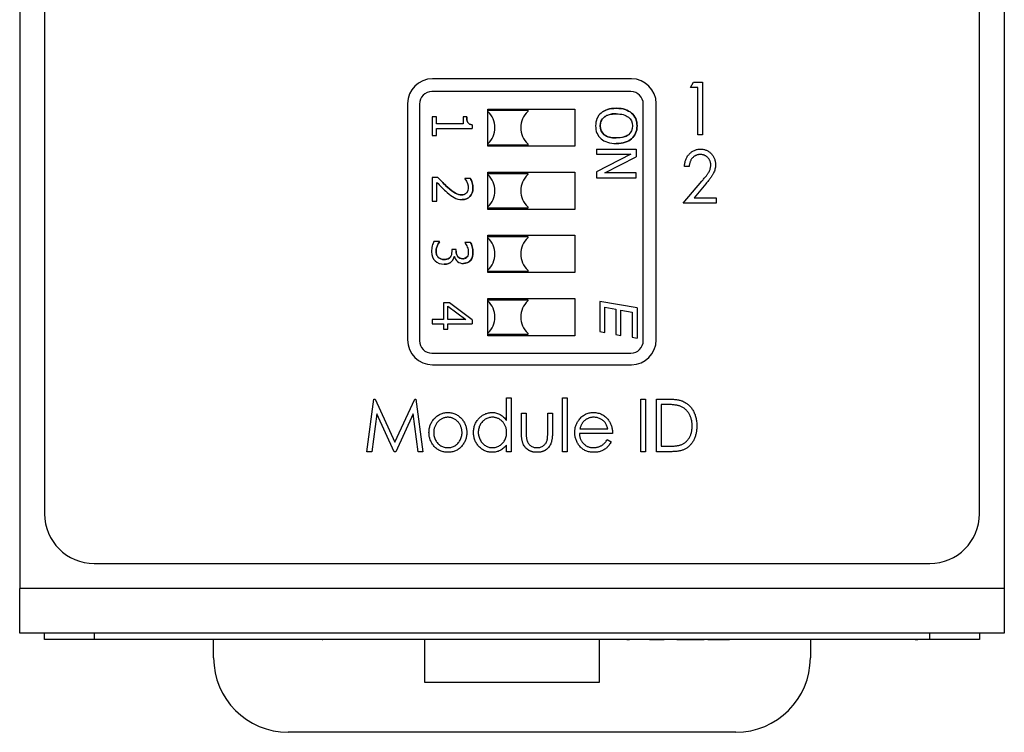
# Model space of a CAD drawing. Header units: millimetres. Extents: x 0 to 420, y 0 to 297.
# Tile 15 of 57: x 77 to 96, y 110 to 124. Entities that reach past the tile are written whole.
import ezdxf

# ---------------------------------------------------------------- set-up
doc = ezdxf.new("R2010")
doc.units = ezdxf.units.MM

msp = doc.modelspace()

# ---------------------------------------------------------------- linework, layer by layer
at = {"color": 7, "linetype": 'Continuous', "lineweight": 25}
for p, q in [((77.03, 161.842), (77.03, 114.267)), ((95.83, 114.267), (95.83, 161.842)), ((76.53, 140.97), (76.53, 112.767)), ((96.33, 140.97), (96.33, 112.767)), ((88.83, 123.017), (84.83, 123.017)), ((90.02, 122.842), (90.077, 122.95)), ((90.169, 122.842), (90.02, 122.842)), ((90.077, 122.95), (90.264, 122.95)), ((90.169, 121.892), (90.169, 122.842)), ((90.264, 122.95), (90.264, 121.892)), ((88.82, 122.759), (84.82, 122.759)), ((84.33, 122.517), (84.33, 117.767)), ((84.57, 122.509), (84.57, 117.749)), ((85.945, 122.409), (87.695, 122.409)), ((85.945, 121.659), (85.945, 122.409)), ((85.947, 122.384), (85.947, 122.384)), ((85.947, 122.384), (86.747, 122.384)), ((85.947, 122.384), (86.747, 122.384)), ((85.947, 122.359), (85.947, 122.384)), ((86.747, 122.384), (86.747, 122.384)), ((86.747, 122.384), (86.747, 122.359)), ((86.747, 122.384), (86.747, 122.359)), ((87.695, 122.409), (87.695, 121.659)), ((89.07, 117.749), (89.07, 122.509)), ((89.33, 117.767), (89.33, 122.517)), ((84.828, 122.255), (84.828, 121.879)), ((84.909, 122.255), (84.828, 122.255)), ((84.909, 122.11), (84.909, 122.255)), ((85.446, 122.255), (85.446, 122.11)), ((85.519, 122.255), (85.446, 122.255)), ((86.747, 122.359), (86.747, 122.359)), ((85.446, 122.11), (84.909, 122.11)), ((84.909, 122.02), (85.63, 122.02)), ((84.909, 121.879), (84.909, 122.02)), ((85.63, 122.093), (85.63, 122.02)), ((84.828, 121.879), (84.909, 121.879)), ((88.528, 121.827), (88.651, 121.844)), ((90.264, 121.892), (90.169, 121.892)), ((87.695, 121.659), (85.945, 121.659)), ((85.947, 121.684), (85.947, 121.709)), ((86.747, 121.684), (85.947, 121.684)), ((86.747, 121.709), (86.747, 121.684)), ((86.747, 121.709), (86.747, 121.709)), ((86.747, 121.709), (86.747, 121.684)), ((86.747, 121.684), (86.747, 121.684)), ((88.128, 121.6), (88.928, 121.6)), ((88.128, 121.6), (88.128, 121.5)), ((88.928, 121.6), (88.928, 121.448)), ((88.128, 121.5), (88.818, 121.5)), ((88.818, 121.5), (88.128, 121.146)), ((88.294, 121.126), (88.928, 121.448)), ((89.993, 121.25), (89.898, 121.25)), ((84.828, 121.029), (84.828, 120.558)), ((84.941, 121.029), (84.828, 121.029)), ((85.482, 121.012), (85.482, 121.008)), ((85.595, 121.012), (85.482, 121.012)), ((85.945, 121.139), (87.695, 121.139)), ((85.945, 120.389), (85.945, 121.139)), ((85.947, 121.114), (85.947, 121.114)), ((85.947, 121.114), (86.747, 121.114)), ((85.947, 121.114), (86.747, 121.114)), ((85.947, 121.089), (85.947, 121.114)), ((86.747, 121.114), (86.747, 121.114)), ((86.747, 121.114), (86.747, 121.089)), ((86.747, 121.114), (86.747, 121.089)), ((86.747, 121.089), (86.747, 121.089)), ((87.695, 121.139), (87.695, 120.389)), ((88.128, 121.146), (88.128, 121.027)), ((88.128, 121.027), (88.928, 121.027)), ((88.928, 121.126), (88.294, 121.126)), ((88.928, 121.027), (88.928, 121.126)), ((84.92, 120.558), (84.92, 120.932)), ((89.871, 120.517), (90.245, 120.955)), ((90.33, 120.905), (90.092, 120.626)), ((90.092, 120.626), (90.536, 120.626)), ((90.536, 120.626), (90.536, 120.517)), ((84.828, 120.558), (84.92, 120.558)), ((87.695, 120.389), (85.945, 120.389)), ((85.947, 120.414), (85.947, 120.439)), ((86.747, 120.414), (85.947, 120.414)), ((86.747, 120.439), (86.747, 120.414)), ((86.747, 120.439), (86.747, 120.439)), ((86.747, 120.439), (86.747, 120.414)), ((86.747, 120.414), (86.747, 120.414)), ((90.536, 120.517), (89.871, 120.517)), ((85.945, 119.869), (87.695, 119.869)), ((85.945, 119.119), (85.945, 119.869)), ((85.947, 119.844), (85.947, 119.844)), ((85.947, 119.844), (86.747, 119.844)), ((85.947, 119.844), (86.747, 119.844)), ((85.947, 119.819), (85.947, 119.844)), ((86.747, 119.844), (86.747, 119.844)), ((86.747, 119.844), (86.747, 119.819)), ((86.747, 119.844), (86.747, 119.819)), ((86.747, 119.819), (86.747, 119.819)), ((87.695, 119.869), (87.695, 119.119)), ((84.973, 119.746), (84.861, 119.746)), ((84.973, 119.739), (84.973, 119.746)), ((85.482, 119.726), (85.482, 119.722)), ((85.594, 119.726), (85.482, 119.726)), ((85.218, 119.586), (85.218, 119.543)), ((85.306, 119.586), (85.218, 119.586)), ((85.265, 119.44), (85.272, 119.44)), ((85.306, 119.553), (85.306, 119.586)), ((85.135, 119.298), (85.065, 119.288)), ((85.51, 119.313), (85.452, 119.302)), ((87.695, 119.119), (85.945, 119.119)), ((85.947, 119.144), (85.947, 119.169)), ((86.747, 119.144), (85.947, 119.144)), ((86.747, 119.169), (86.747, 119.144)), ((86.747, 119.169), (86.747, 119.169)), ((86.747, 119.169), (86.747, 119.144)), ((86.747, 119.144), (86.747, 119.144)), ((85.053, 118.508), (85.053, 118.175)), ((85.176, 118.508), (85.053, 118.508)), ((85.139, 118.445), (85.5, 118.175)), ((85.139, 118.175), (85.139, 118.445)), ((85.628, 118.171), (85.176, 118.508)), ((85.945, 118.599), (87.695, 118.599)), ((85.945, 117.849), (85.945, 118.599)), ((85.947, 118.574), (85.947, 118.574)), ((85.947, 118.574), (86.747, 118.574)), ((85.947, 118.574), (86.747, 118.574)), ((85.947, 118.549), (85.947, 118.574)), ((86.747, 118.574), (86.747, 118.574)), ((86.747, 118.574), (86.747, 118.549)), ((86.747, 118.574), (86.747, 118.549)), ((86.747, 118.549), (86.747, 118.549)), ((87.695, 118.599), (87.695, 117.849)), ((88.195, 118.541), (88.195, 117.931)), ((88.945, 118.408), (88.195, 118.541)), ((88.295, 118.421), (88.52, 118.382)), ((88.295, 117.914), (88.295, 118.421)), ((88.945, 118.408), (88.945, 117.799)), ((88.52, 118.382), (88.52, 117.874)), ((88.62, 118.364), (88.845, 118.325)), ((88.62, 117.856), (88.62, 118.364)), ((88.845, 118.325), (88.845, 117.817)), ((84.828, 118.175), (84.828, 118.086)), ((85.053, 118.175), (84.828, 118.175)), ((84.828, 118.086), (85.053, 118.086)), ((85.053, 118.086), (85.053, 117.983)), ((85.5, 118.175), (85.139, 118.175)), ((85.139, 118.086), (85.628, 118.086)), ((85.139, 117.983), (85.139, 118.086)), ((85.628, 118.171), (85.628, 118.086)), ((85.053, 117.983), (85.139, 117.983)), ((87.695, 117.849), (85.945, 117.849)), ((85.947, 117.874), (85.947, 117.899)), ((86.747, 117.874), (85.947, 117.874)), ((86.747, 117.899), (86.747, 117.874)), ((86.747, 117.899), (86.747, 117.899)), ((86.747, 117.899), (86.747, 117.874)), ((86.747, 117.874), (86.747, 117.874)), ((88.195, 117.931), (88.295, 117.914)), ((88.52, 117.874), (88.62, 117.856)), ((88.845, 117.817), (88.945, 117.799)), ((84.82, 117.499), (88.82, 117.499)), ((84.83, 117.267), (88.83, 117.267)), ((83.513, 115.517), (83.653, 116.575)), ((83.653, 116.575), (83.677, 116.575)), ((83.677, 116.575), (84.076, 115.707)), ((84.076, 115.707), (84.475, 116.575)), ((84.475, 116.575), (84.498, 116.575)), ((84.498, 116.575), (84.639, 115.517)), ((86.321, 116.141), (86.321, 116.603)), ((86.321, 116.603), (86.416, 116.603)), ((86.416, 116.603), (86.416, 115.517)), ((87.448, 116.603), (87.542, 116.603)), ((87.448, 115.517), (87.448, 116.603)), ((87.542, 116.603), (87.542, 115.517)), ((89.021, 116.575), (89.116, 116.575)), ((89.021, 115.517), (89.021, 116.575)), ((89.116, 116.575), (89.116, 115.517)), ((89.334, 115.517), (89.334, 116.575)), ((89.334, 116.575), (89.534, 116.575)), ((89.497, 116.467), (89.429, 116.467)), ((89.429, 116.467), (89.429, 115.626)), ((83.709, 116.277), (83.609, 115.517)), ((84.058, 115.517), (83.709, 116.277)), ((84.442, 116.277), (84.093, 115.517)), ((84.543, 115.517), (84.442, 116.277)), ((86.62, 116.291), (86.715, 116.291)), ((86.62, 115.921), (86.62, 116.291)), ((86.715, 116.291), (86.715, 115.932)), ((87.149, 115.932), (87.149, 116.291)), ((87.149, 116.291), (87.244, 116.291)), ((87.244, 116.291), (87.244, 115.914)), ((88.452, 115.883), (87.787, 115.883)), ((87.796, 115.978), (88.357, 115.978)), ((86.321, 115.517), (86.321, 115.651)), ((88.346, 115.761), (88.424, 115.717)), ((83.609, 115.517), (83.513, 115.517)), ((84.093, 115.517), (84.058, 115.517)), ((84.639, 115.517), (84.543, 115.517)), ((86.416, 115.517), (86.321, 115.517)), ((87.542, 115.517), (87.448, 115.517)), ((89.116, 115.517), (89.021, 115.517)), ((89.641, 115.517), (89.334, 115.517)), ((89.429, 115.626), (89.54, 115.626)), ((78.03, 113.267), (94.83, 113.267)), ((96.33, 112.767), (76.53, 112.767)), ((76.53, 111.867), (76.53, 112.767)), ((96.33, 112.767), (96.33, 111.867)), ((96.33, 111.867), (76.53, 111.867)), ((77.03, 111.742), (77.03, 111.867)), ((78.03, 111.742), (77.03, 111.742)), ((78.03, 111.867), (78.03, 111.742)), ((94.83, 111.742), (78.03, 111.742)), ((80.43, 111.372), (80.43, 111.742)), ((81.948, 111.74), (81.948, 111.742)), ((82.292, 111.74), (82.292, 111.742)), ((82.568, 111.74), (82.568, 111.742)), ((82.616, 111.74), (82.629, 111.74)), ((82.92, 111.74), (82.92, 111.742)), ((83.194, 111.74), (83.194, 111.742)), ((83.339, 111.74), (83.339, 111.742)), ((84.68, 110.872), (84.68, 111.742)), ((88.18, 111.742), (88.18, 110.872)), ((88.461, 111.74), (88.461, 111.742)), ((88.481, 111.74), (88.481, 111.742)), ((88.74, 111.74), (88.795, 111.74)), ((88.843, 111.74), (88.843, 111.742)), ((89.193, 111.74), (89.265, 111.74)), ((89.214, 111.74), (89.214, 111.742)), ((89.265, 111.74), (89.265, 111.742)), ((89.265, 111.74), (89.346, 111.74)), ((89.346, 111.74), (89.346, 111.742)), ((89.346, 111.74), (89.417, 111.74)), ((89.417, 111.74), (89.417, 111.742)), ((89.42, 111.74), (89.42, 111.742)), ((89.426, 111.74), (89.488, 111.74)), ((89.583, 111.74), (89.583, 111.742)), ((89.736, 111.74), (89.736, 111.742)), ((89.743, 111.74), (89.743, 111.742)), ((89.743, 111.74), (89.814, 111.74)), ((89.814, 111.74), (89.814, 111.742)), ((89.814, 111.74), (89.916, 111.74)), ((89.916, 111.74), (89.916, 111.742)), ((89.916, 111.74), (90.292, 111.74)), ((90.292, 111.74), (90.292, 111.742)), ((90.343, 111.74), (90.343, 111.742)), ((90.367, 111.74), (90.445, 111.74)), ((90.445, 111.74), (90.445, 111.742)), ((90.445, 111.74), (90.771, 111.74)), ((90.771, 111.74), (90.771, 111.742)), ((90.771, 111.74), (90.781, 111.74)), ((90.781, 111.74), (90.781, 111.742)), ((90.781, 111.74), (90.805, 111.74)), ((90.805, 111.74), (90.805, 111.742)), ((93.83, 111.74), (90.805, 111.74)), ((92.43, 111.74), (92.43, 111.372)), ((93.83, 111.74), (93.83, 111.742)), ((94.38, 111.74), (94.38, 111.742)), ((94.537, 111.74), (94.537, 111.742)), ((94.537, 111.74), (94.594, 111.74)), ((94.594, 111.74), (94.594, 111.742)), ((94.712, 111.74), (94.712, 111.742)), ((94.804, 111.74), (94.804, 111.742)), ((94.83, 111.742), (94.83, 111.867)), ((95.83, 111.742), (94.83, 111.742)), ((95.103, 111.74), (95.103, 111.742)), ((95.354, 111.74), (95.354, 111.742)), ((95.83, 111.867), (95.83, 111.742)), ((88.18, 110.872), (84.68, 110.872)), ((90.93, 109.872), (81.93, 109.872))]:
    msp.add_line(p, q, dxfattribs=at)
for centre, radius, start, end in [((84.83, 122.517), 0.5, 90, 180), ((88.83, 122.517), 0.5, 0, 90), ((84.82, 122.509), 0.25, 90, 180), ((88.82, 122.509), 0.25, 0, 90), ((85.636, 122.034), 0.45, 313.7617, 46.2383), ((87.058, 122.034), 0.45, 133.7617, 226.2383), ((87.058, 122.034), 0.45, 133.7617, 226.2383), ((85.636, 120.764), 0.45, 313.7617, 46.2383), ((87.058, 120.764), 0.45, 133.7617, 226.2383), ((87.058, 120.764), 0.45, 133.7617, 226.2383), ((85.636, 119.494), 0.45, 313.7617, 46.2383), ((87.058, 119.494), 0.45, 133.7617, 226.2383), ((87.058, 119.494), 0.45, 133.7617, 226.2383), ((85.636, 118.224), 0.45, 313.7617, 46.2383), ((87.058, 118.224), 0.45, 133.7617, 226.2383), ((87.058, 118.224), 0.45, 133.7617, 226.2383), ((84.83, 117.767), 0.5, 180, 270), ((84.82, 117.749), 0.25, 180, 270), ((88.82, 117.749), 0.25, 270, 0), ((88.83, 117.767), 0.5, 270, 0), ((78.03, 114.267), 1, 180, 270), ((94.83, 114.267), 1, 270, 0), ((81.93, 111.372), 1.5, 180, 270), ((90.93, 111.372), 1.5, 270, 0)]:
    msp.add_arc(centre, radius, start, end, dxfattribs=at)
for points in [[(88.528, 122.424), (88.396, 122.424), (88.291, 122.39), (88.22, 122.328)], [(88.22, 122.328), (88.291, 122.39), (88.396, 122.424), (88.528, 122.424)], [(88.836, 122.328), (88.763, 122.389), (88.662, 122.424), (88.528, 122.424)], [(88.528, 122.424), (88.662, 122.424), (88.763, 122.389), (88.836, 122.328)], [(88.22, 122.328), (88.148, 122.265), (88.111, 122.178), (88.111, 122.07)], [(88.528, 122.313), (88.632, 122.313), (88.715, 122.29), (88.77, 122.247)], [(88.77, 122.247), (88.827, 122.203), (88.853, 122.146), (88.853, 122.07)], [(88.945, 122.07), (88.945, 122.177), (88.907, 122.265), (88.836, 122.328)], [(88.836, 122.328), (88.907, 122.265), (88.945, 122.177), (88.945, 122.07)], [(85.541, 122.141), (85.558, 122.112), (85.584, 122.095), (85.63, 122.093)], [(85.63, 122.093), (85.584, 122.095), (85.558, 122.112), (85.541, 122.141)], [(88.111, 122.07), (88.111, 121.966), (88.146, 121.878), (88.22, 121.812)], [(88.853, 122.07), (88.853, 121.995), (88.825, 121.935), (88.77, 121.893)], [(88.836, 121.812), (88.905, 121.873), (88.945, 121.961), (88.945, 122.07)], [(88.945, 122.07), (88.945, 121.961), (88.905, 121.873), (88.836, 121.812)], [(88.22, 121.812), (88.291, 121.75), (88.398, 121.716), (88.528, 121.716)], [(88.77, 121.893), (88.716, 121.851), (88.633, 121.827), (88.528, 121.827)], [(88.528, 121.716), (88.661, 121.716), (88.766, 121.752), (88.836, 121.812)], [(88.836, 121.812), (88.766, 121.752), (88.661, 121.716), (88.528, 121.716)], [(85.133, 120.838), (85.07, 120.896), (85.005, 120.964), (84.941, 121.029)], [(84.941, 121.029), (85.005, 120.964), (85.07, 120.896), (85.133, 120.838)], [(85.482, 121.008), (85.529, 120.944), (85.552, 120.875), (85.552, 120.818)], [(84.92, 120.932), (84.981, 120.871), (85.053, 120.796), (85.127, 120.729)], [(85.552, 120.818), (85.552, 120.733), (85.502, 120.682), (85.419, 120.682)], [(85.127, 120.729), (85.18, 120.683), (85.22, 120.652), (85.265, 120.627)], [(85.265, 120.627), (85.312, 120.601), (85.364, 120.588), (85.425, 120.588)], [(84.811, 119.54), (84.811, 119.465), (84.834, 119.401), (84.885, 119.354)], [(85.073, 119.383), (85.014, 119.383), (84.98, 119.396), (84.948, 119.425)], [(84.948, 119.425), (84.98, 119.396), (85.014, 119.383), (85.073, 119.383)], [(85.188, 119.428), (85.167, 119.4), (85.13, 119.383), (85.073, 119.383)], [(85.218, 119.543), (85.218, 119.497), (85.211, 119.456), (85.188, 119.428)], [(85.527, 119.438), (85.509, 119.412), (85.479, 119.397), (85.44, 119.397)], [(85.552, 119.533), (85.552, 119.494), (85.546, 119.465), (85.527, 119.438)], [(85.6, 119.37), (85.631, 119.412), (85.645, 119.462), (85.645, 119.53)], [(85.645, 119.53), (85.645, 119.462), (85.631, 119.412), (85.6, 119.37)], [(84.885, 119.354), (84.93, 119.312), (84.992, 119.288), (85.065, 119.288)], [(85.065, 119.288), (85.139, 119.288), (85.183, 119.309), (85.213, 119.34)], [(85.452, 119.302), (85.517, 119.302), (85.565, 119.326), (85.6, 119.37)]]:
    msp.add_open_spline(points, degree=3, dxfattribs=at)
for points, knots in [([(85.541, 122.141), (85.533, 122.152), (85.528, 122.169), (85.521, 122.214), (85.519, 122.235), (85.519, 122.255)], [0, 0, 0, 0, 0.5, 0.5, 1, 1, 1, 1]), ([(85.519, 122.255), (85.519, 122.235), (85.521, 122.214), (85.528, 122.169), (85.533, 122.152), (85.541, 122.141)], [0, 0, 0, 0, 0.5, 0.5, 1, 1, 1, 1]), ([(88.203, 122.07), (88.203, 122.143), (88.231, 122.202), (88.342, 122.291), (88.423, 122.313), (88.528, 122.313)], [0, 0, 0, 0, 0.5, 0.5, 1, 1, 1, 1]), ([(88.367, 122.287), (88.356, 122.283), (88.319, 122.273), (88.263, 122.232), (88.211, 122.16), (88.206, 122.1), (88.203, 122.07)], [0, 0, 0, 0, 0.120856, 0.39539, 0.691098, 1, 1, 1, 1]), ([(88.528, 122.313), (88.491, 122.313), (88.452, 122.314), (88.415, 122.302), (88.412, 122.301)], [0, 0, 0, 0, 0.926503, 1, 1, 1, 1]), ([(88.528, 121.827), (88.423, 121.827), (88.342, 121.849), (88.231, 121.937), (88.203, 121.996), (88.203, 122.07)], [0, 0, 0, 0, 0.5, 0.5, 1, 1, 1, 1]), ([(88.203, 122.07), (88.203, 121.996), (88.231, 121.937), (88.342, 121.849), (88.423, 121.827), (88.528, 121.827)], [0, 0, 0, 0, 0.5, 0.5, 1, 1, 1, 1]), ([(88.682, 121.849), (88.682, 121.849), (88.715, 121.853), (88.742, 121.873), (88.77, 121.893)], [0, 0, 0, 0, 0.00258, 1, 1, 1, 1]), ([(89.898, 121.25), (89.899, 121.262), (89.9, 121.287), (89.905, 121.323), (89.913, 121.358), (89.923, 121.39), (89.937, 121.421), (89.953, 121.451), (89.972, 121.478), (89.994, 121.504), (90.017, 121.527), (90.042, 121.547), (90.069, 121.564), (90.097, 121.578), (90.126, 121.589), (90.157, 121.597), (90.189, 121.602), (90.211, 121.602), (90.222, 121.603)], [0, 0, 0, 0, 0.070894, 0.1392, 0.20487, 0.269234, 0.332081, 0.394901, 0.457202, 0.520113, 0.582517, 0.642738, 0.701734, 0.760045, 0.818157, 0.87726, 0.937527, 1, 1, 1, 1]), ([(90.222, 121.603), (90.233, 121.602), (90.254, 121.602), (90.286, 121.597), (90.315, 121.59), (90.343, 121.58), (90.37, 121.566), (90.395, 121.55), (90.418, 121.531), (90.439, 121.509), (90.459, 121.485), (90.476, 121.46), (90.49, 121.433), (90.502, 121.406), (90.511, 121.378), (90.518, 121.348), (90.521, 121.318), (90.522, 121.297), (90.522, 121.286)], [0, 0, 0, 0, 0.0671055, 0.1317444, 0.1944579, 0.2557488, 0.3160973, 0.3767042, 0.4382358, 0.5016464, 0.5650765, 0.6274947, 0.6884648, 0.7495095, 0.8103551, 0.8723484, 0.9350876, 1, 1, 1, 1]), ([(90.217, 121.494), (90.21, 121.494), (90.195, 121.493), (90.173, 121.49), (90.152, 121.485), (90.132, 121.478), (90.113, 121.469), (90.095, 121.458), (90.078, 121.445), (90.063, 121.43), (90.048, 121.413), (90.035, 121.395), (90.024, 121.374), (90.014, 121.353), (90.006, 121.329), (90, 121.304), (89.995, 121.278), (89.994, 121.259), (89.993, 121.25)], [0, 0, 0, 0, 0.061535, 0.120681, 0.178642, 0.235332, 0.291867, 0.34862, 0.406764, 0.466093, 0.52635, 0.587062, 0.649555, 0.7136, 0.780456, 0.850261, 0.923173, 1, 1, 1, 1]), ([(90.427, 121.28), (90.427, 121.287), (90.427, 121.301), (90.424, 121.322), (90.419, 121.342), (90.412, 121.361), (90.404, 121.38), (90.393, 121.398), (90.381, 121.415), (90.367, 121.431), (90.351, 121.446), (90.334, 121.459), (90.317, 121.47), (90.299, 121.478), (90.28, 121.486), (90.26, 121.49), (90.239, 121.493), (90.225, 121.494), (90.217, 121.494)], [0, 0, 0, 0, 0.0648259, 0.1276936, 0.1890023, 0.2502617, 0.3116493, 0.3728593, 0.4359863, 0.5008059, 0.5654948, 0.6283785, 0.6891653, 0.7499455, 0.8108219, 0.8722785, 0.9351461, 1, 1, 1, 1]), ([(90.245, 120.955), (90.254, 120.966), (90.271, 120.986), (90.296, 121.015), (90.318, 121.042), (90.338, 121.067), (90.355, 121.09), (90.37, 121.111), (90.383, 121.13), (90.396, 121.152), (90.408, 121.179), (90.419, 121.212), (90.426, 121.245), (90.427, 121.268), (90.427, 121.28)], [0, 0, 0, 0, 0.108913, 0.209615, 0.301765, 0.385391, 0.460979, 0.528012, 0.587141, 0.638024, 0.730395, 0.82069, 0.909658, 1, 1, 1, 1]), ([(90.522, 121.286), (90.522, 121.271), (90.521, 121.242), (90.513, 121.199), (90.501, 121.157), (90.486, 121.124), (90.471, 121.096), (90.458, 121.074), (90.442, 121.05), (90.425, 121.024), (90.404, 120.997), (90.382, 120.968), (90.357, 120.937), (90.339, 120.916), (90.33, 120.905)], [0, 0, 0, 0, 0.10151, 0.200837, 0.299625, 0.399332, 0.452699, 0.511826, 0.577323, 0.649147, 0.727119, 0.811496, 0.9029, 1, 1, 1, 1]), ([(85.645, 120.816), (85.645, 120.851), (85.639, 120.887), (85.619, 120.96), (85.607, 120.99), (85.595, 121.012)], [0, 0, 0, 0, 0.5, 0.5, 1, 1, 1, 1]), ([(85.595, 121.012), (85.607, 120.99), (85.619, 120.96), (85.639, 120.887), (85.645, 120.851), (85.645, 120.816)], [0, 0, 0, 0, 0.5, 0.5, 1, 1, 1, 1]), ([(85.419, 120.682), (85.374, 120.682), (85.331, 120.693), (85.253, 120.738), (85.2, 120.779), (85.133, 120.838)], [0, 0, 0, 0, 0.5, 0.5, 1, 1, 1, 1]), ([(85.133, 120.838), (85.2, 120.779), (85.253, 120.738), (85.331, 120.693), (85.374, 120.682), (85.419, 120.682)], [0, 0, 0, 0, 0.5, 0.5, 1, 1, 1, 1]), ([(85.425, 120.588), (85.492, 120.588), (85.546, 120.608), (85.625, 120.689), (85.645, 120.745), (85.645, 120.816)], [0, 0, 0, 0, 0.5, 0.5, 1, 1, 1, 1]), ([(85.645, 120.816), (85.645, 120.745), (85.625, 120.689), (85.546, 120.608), (85.492, 120.588), (85.425, 120.588)], [0, 0, 0, 0, 0.5, 0.5, 1, 1, 1, 1]), ([(85.419, 120.682), (85.434, 120.683), (85.455, 120.683), (85.473, 120.692), (85.479, 120.694)], [0, 0, 0, 0, 0.7034248, 1, 1, 1, 1]), ([(84.861, 119.746), (84.848, 119.723), (84.837, 119.692), (84.816, 119.617), (84.811, 119.579), (84.811, 119.54)], [0, 0, 0, 0, 0.5, 0.5, 1, 1, 1, 1]), ([(84.903, 119.542), (84.903, 119.575), (84.91, 119.61), (84.937, 119.681), (84.953, 119.713), (84.973, 119.739)], [0, 0, 0, 0, 0.5, 0.5, 1, 1, 1, 1]), ([(84.973, 119.739), (84.953, 119.713), (84.937, 119.681), (84.91, 119.61), (84.903, 119.575), (84.903, 119.542)], [0, 0, 0, 0, 0.5, 0.5, 1, 1, 1, 1]), ([(85.482, 119.722), (85.503, 119.694), (85.519, 119.665), (85.544, 119.601), (85.552, 119.567), (85.552, 119.533)], [0, 0, 0, 0, 0.5, 0.5, 1, 1, 1, 1]), ([(85.645, 119.53), (85.645, 119.565), (85.639, 119.601), (85.619, 119.675), (85.607, 119.704), (85.594, 119.726)], [0, 0, 0, 0, 0.5, 0.5, 1, 1, 1, 1]), ([(85.594, 119.726), (85.607, 119.704), (85.619, 119.675), (85.639, 119.601), (85.645, 119.565), (85.645, 119.53)], [0, 0, 0, 0, 0.5, 0.5, 1, 1, 1, 1]), ([(84.948, 119.425), (84.934, 119.439), (84.923, 119.457), (84.907, 119.502), (84.903, 119.522), (84.903, 119.542)], [0, 0, 0, 0, 0.5, 0.5, 1, 1, 1, 1]), ([(84.903, 119.542), (84.903, 119.522), (84.907, 119.502), (84.923, 119.457), (84.934, 119.439), (84.948, 119.425)], [0, 0, 0, 0, 0.5, 0.5, 1, 1, 1, 1]), ([(85.141, 119.395), (85.144, 119.396), (85.156, 119.399), (85.172, 119.41), (85.183, 119.422), (85.188, 119.428)], [0, 0, 0, 0, 0.171677, 0.600466, 1, 1, 1, 1]), ([(85.213, 119.34), (85.227, 119.353), (85.238, 119.369), (85.256, 119.408), (85.262, 119.425), (85.265, 119.44)], [0, 0, 0, 0, 0.5, 0.5, 1, 1, 1, 1]), ([(85.265, 119.44), (85.262, 119.425), (85.256, 119.408), (85.238, 119.369), (85.227, 119.353), (85.213, 119.34)], [0, 0, 0, 0, 0.5, 0.5, 1, 1, 1, 1]), ([(85.272, 119.44), (85.281, 119.403), (85.302, 119.37), (85.368, 119.316), (85.407, 119.302), (85.452, 119.302)], [0, 0, 0, 0, 0.5, 0.5, 1, 1, 1, 1]), ([(85.44, 119.397), (85.397, 119.397), (85.364, 119.411), (85.318, 119.468), (85.306, 119.506), (85.306, 119.553)], [0, 0, 0, 0, 0.5, 0.5, 1, 1, 1, 1]), ([(85.306, 119.553), (85.306, 119.506), (85.318, 119.468), (85.364, 119.411), (85.397, 119.397), (85.44, 119.397)], [0, 0, 0, 0, 0.5, 0.5, 1, 1, 1, 1]), ([(85.44, 119.397), (85.451, 119.397), (85.463, 119.397), (85.474, 119.402), (85.476, 119.402)], [0, 0, 0, 0, 0.852896, 1, 1, 1, 1]), ([(85.487, 119.407), (85.491, 119.408), (85.507, 119.414), (85.518, 119.427), (85.527, 119.438)], [0, 0, 0, 0, 0.196672, 1, 1, 1, 1]), ([(85.073, 119.383), (85.087, 119.383), (85.106, 119.383), (85.124, 119.389), (85.127, 119.39)], [0, 0, 0, 0, 0.7888442, 1, 1, 1, 1]), ([(85.213, 119.34), (85.204, 119.331), (85.185, 119.315), (85.162, 119.306), (85.151, 119.301)], [0, 0, 0, 0, 0.509255, 1, 1, 1, 1]), ([(85.6, 119.37), (85.589, 119.359), (85.57, 119.337), (85.544, 119.324), (85.532, 119.318)], [0, 0, 0, 0, 0.533032, 1, 1, 1, 1]), ([(89.796, 116.437), (89.788, 116.44), (89.771, 116.445), (89.742, 116.451), (89.71, 116.456), (89.675, 116.46), (89.636, 116.463), (89.593, 116.465), (89.546, 116.467), (89.514, 116.467), (89.497, 116.467)], [0, 0, 0, 0, 0.084774, 0.180312, 0.28709, 0.406015, 0.536482, 0.678682, 0.833402, 1, 1, 1, 1]), ([(89.534, 116.575), (89.551, 116.575), (89.585, 116.575), (89.634, 116.573), (89.679, 116.571), (89.72, 116.566), (89.757, 116.561), (89.791, 116.555), (89.821, 116.547), (89.84, 116.54), (89.849, 116.537)], [0, 0, 0, 0, 0.164344, 0.316794, 0.458147, 0.588563, 0.707492, 0.815269, 0.912897, 1, 1, 1, 1]), ([(90.053, 116.033), (90.052, 116.046), (90.052, 116.07), (90.049, 116.106), (90.044, 116.14), (90.036, 116.173), (90.027, 116.204), (90.015, 116.235), (90.001, 116.264), (89.985, 116.291), (89.967, 116.316), (89.948, 116.34), (89.927, 116.362), (89.904, 116.381), (89.88, 116.398), (89.853, 116.414), (89.826, 116.427), (89.806, 116.434), (89.796, 116.437)], [0, 0, 0, 0, 0.072235, 0.141829, 0.209054, 0.274618, 0.338839, 0.40167, 0.463864, 0.525432, 0.586208, 0.645431, 0.704074, 0.762298, 0.820336, 0.879142, 0.938766, 1, 1, 1, 1]), ([(89.849, 116.537), (89.86, 116.533), (89.883, 116.523), (89.915, 116.506), (89.946, 116.486), (89.974, 116.464), (90.001, 116.439), (90.026, 116.412), (90.048, 116.382), (90.069, 116.35), (90.087, 116.316), (90.104, 116.281), (90.117, 116.243), (90.129, 116.204), (90.137, 116.164), (90.143, 116.121), (90.147, 116.078), (90.147, 116.048), (90.148, 116.033)], [0, 0, 0, 0, 0.059398, 0.117804, 0.175649, 0.233437, 0.291249, 0.349576, 0.409329, 0.470372, 0.532591, 0.595119, 0.658625, 0.723231, 0.789405, 0.857649, 0.927742, 1, 1, 1, 1]), ([(84.861, 116.176), (84.871, 116.186), (84.889, 116.206), (84.92, 116.232), (84.952, 116.255), (84.986, 116.273), (85.023, 116.287), (85.061, 116.297), (85.1, 116.303), (85.128, 116.304), (85.141, 116.304)], [0, 0, 0, 0, 0.130611, 0.255916, 0.378689, 0.500054, 0.620999, 0.743724, 0.869871, 1, 1, 1, 1]), ([(85.141, 116.304), (85.155, 116.304), (85.182, 116.303), (85.222, 116.297), (85.259, 116.287), (85.296, 116.273), (85.33, 116.255), (85.362, 116.233), (85.393, 116.207), (85.411, 116.187), (85.42, 116.177)], [0, 0, 0, 0, 0.129938, 0.255888, 0.378416, 0.499563, 0.620782, 0.743629, 0.869394, 1, 1, 1, 1]), ([(85.656, 115.906), (85.657, 115.919), (85.657, 115.946), (85.663, 115.985), (85.671, 116.023), (85.683, 116.059), (85.699, 116.093), (85.718, 116.126), (85.74, 116.158), (85.766, 116.188), (85.794, 116.215), (85.824, 116.239), (85.855, 116.259), (85.888, 116.275), (85.922, 116.289), (85.957, 116.298), (85.994, 116.303), (86.019, 116.304), (86.032, 116.304)], [0, 0, 0, 0, 0.066285, 0.131009, 0.19392, 0.256417, 0.318352, 0.380825, 0.444361, 0.509351, 0.573933, 0.636425, 0.697432, 0.757135, 0.816494, 0.876602, 0.937529, 1, 1, 1, 1]), ([(86.032, 116.304), (86.047, 116.304), (86.075, 116.303), (86.117, 116.295), (86.157, 116.282), (86.195, 116.264), (86.23, 116.241), (86.263, 116.212), (86.294, 116.179), (86.312, 116.154), (86.321, 116.141)], [0, 0, 0, 0, 0.126044, 0.248369, 0.367937, 0.48706, 0.608028, 0.732387, 0.862929, 1, 1, 1, 1]), ([(87.778, 116.16), (87.787, 116.171), (87.805, 116.194), (87.836, 116.223), (87.869, 116.248), (87.905, 116.269), (87.943, 116.285), (87.983, 116.296), (88.026, 116.303), (88.055, 116.304), (88.07, 116.304)], [0, 0, 0, 0, 0.130357, 0.25628, 0.37765, 0.49841, 0.618681, 0.741908, 0.868168, 1, 1, 1, 1]), ([(88.07, 116.304), (88.085, 116.304), (88.115, 116.303), (88.159, 116.295), (88.2, 116.284), (88.239, 116.267), (88.276, 116.245), (88.31, 116.219), (88.342, 116.188), (88.361, 116.164), (88.37, 116.152)], [0, 0, 0, 0, 0.130719, 0.25691, 0.37895, 0.499183, 0.619737, 0.742082, 0.868597, 1, 1, 1, 1]), ([(84.761, 115.902), (84.761, 115.915), (84.762, 115.94), (84.767, 115.978), (84.775, 116.015), (84.786, 116.05), (84.8, 116.083), (84.817, 116.116), (84.838, 116.147), (84.853, 116.166), (84.861, 116.176)], [0, 0, 0, 0, 0.129994, 0.257394, 0.381584, 0.504384, 0.625929, 0.749147, 0.873179, 1, 1, 1, 1]), ([(85.141, 116.209), (85.131, 116.209), (85.112, 116.208), (85.084, 116.204), (85.058, 116.197), (85.032, 116.187), (85.007, 116.174), (84.984, 116.159), (84.961, 116.14), (84.94, 116.119), (84.92, 116.096), (84.903, 116.072), (84.888, 116.046), (84.876, 116.02), (84.867, 115.992), (84.861, 115.962), (84.857, 115.932), (84.856, 115.912), (84.856, 115.901)], [0, 0, 0, 0, 0.061922, 0.12173, 0.180955, 0.239816, 0.299201, 0.35961, 0.422031, 0.486659, 0.55181, 0.61551, 0.678227, 0.740508, 0.803634, 0.867504, 0.932648, 1, 1, 1, 1]), ([(85.426, 115.901), (85.426, 115.912), (85.425, 115.932), (85.421, 115.962), (85.414, 115.992), (85.405, 116.02), (85.393, 116.046), (85.379, 116.072), (85.361, 116.096), (85.342, 116.119), (85.32, 116.14), (85.298, 116.159), (85.274, 116.174), (85.249, 116.187), (85.224, 116.197), (85.197, 116.204), (85.169, 116.208), (85.15, 116.209), (85.141, 116.209)], [0, 0, 0, 0, 0.067383, 0.132557, 0.196456, 0.259611, 0.321921, 0.384893, 0.448882, 0.514064, 0.579046, 0.641142, 0.701959, 0.760967, 0.819856, 0.878669, 0.938504, 1, 1, 1, 1]), ([(85.42, 116.177), (85.428, 116.167), (85.444, 116.148), (85.464, 116.116), (85.482, 116.084), (85.496, 116.05), (85.507, 116.015), (85.515, 115.978), (85.52, 115.94), (85.521, 115.915), (85.521, 115.902)], [0, 0, 0, 0, 0.126559, 0.250926, 0.373266, 0.495486, 0.618498, 0.742431, 0.869567, 1, 1, 1, 1]), ([(86.037, 116.209), (86.024, 116.209), (85.999, 116.208), (85.962, 116.2), (85.927, 116.187), (85.893, 116.17), (85.862, 116.148), (85.835, 116.122), (85.81, 116.092), (85.789, 116.058), (85.772, 116.021), (85.761, 115.983), (85.753, 115.945), (85.752, 115.918), (85.751, 115.905)], [0, 0, 0, 0, 0.082079, 0.162384, 0.242555, 0.323998, 0.405745, 0.487625, 0.57087, 0.657342, 0.74413, 0.829503, 0.914297, 1, 1, 1, 1]), ([(86.321, 115.902), (86.321, 115.913), (86.321, 115.934), (86.317, 115.965), (86.31, 115.994), (86.301, 116.022), (86.289, 116.049), (86.276, 116.075), (86.259, 116.099), (86.24, 116.121), (86.218, 116.142), (86.196, 116.16), (86.172, 116.175), (86.148, 116.188), (86.122, 116.197), (86.094, 116.204), (86.066, 116.209), (86.047, 116.209), (86.037, 116.209)], [0, 0, 0, 0, 0.0686057, 0.1349386, 0.1995926, 0.2624788, 0.3248929, 0.3870672, 0.449661, 0.5134292, 0.5766765, 0.6380063, 0.6978254, 0.7567035, 0.8163208, 0.8757788, 0.9368375, 1, 1, 1, 1]), ([(87.692, 115.902), (87.692, 115.914), (87.692, 115.937), (87.697, 115.972), (87.703, 116.006), (87.713, 116.039), (87.725, 116.071), (87.74, 116.102), (87.757, 116.132), (87.771, 116.15), (87.778, 116.16)], [0, 0, 0, 0, 0.128586, 0.25487, 0.378929, 0.502385, 0.625126, 0.747955, 0.873106, 1, 1, 1, 1]), ([(87.884, 116.137), (87.879, 116.132), (87.869, 116.123), (87.856, 116.107), (87.844, 116.09), (87.832, 116.071), (87.822, 116.05), (87.812, 116.028), (87.803, 116.004), (87.799, 115.987), (87.796, 115.978)], [0, 0, 0, 0, 0.1087554, 0.2203929, 0.3355968, 0.4559774, 0.5832006, 0.7157618, 0.853682, 1, 1, 1, 1]), ([(88.074, 116.209), (88.065, 116.209), (88.047, 116.209), (88.021, 116.205), (87.996, 116.199), (87.971, 116.192), (87.948, 116.181), (87.925, 116.169), (87.904, 116.154), (87.891, 116.142), (87.884, 116.137)], [0, 0, 0, 0, 0.130283, 0.257443, 0.381549, 0.503448, 0.625922, 0.747922, 0.872904, 1, 1, 1, 1]), ([(88.357, 115.978), (88.353, 115.991), (88.347, 116.015), (88.334, 116.049), (88.319, 116.079), (88.301, 116.105), (88.281, 116.127), (88.257, 116.148), (88.231, 116.166), (88.202, 116.181), (88.172, 116.194), (88.14, 116.202), (88.107, 116.208), (88.085, 116.209), (88.074, 116.209)], [0, 0, 0, 0, 0.098545, 0.189155, 0.272902, 0.350658, 0.426453, 0.503806, 0.58305, 0.666099, 0.750051, 0.832871, 0.915898, 1, 1, 1, 1]), ([(88.37, 116.152), (88.377, 116.143), (88.39, 116.124), (88.406, 116.095), (88.42, 116.064), (88.431, 116.031), (88.44, 115.996), (88.447, 115.96), (88.451, 115.922), (88.451, 115.897), (88.452, 115.883)], [0, 0, 0, 0, 0.117321, 0.234801, 0.354592, 0.475668, 0.600083, 0.728548, 0.861627, 1, 1, 1, 1]), ([(90.148, 116.033), (90.147, 116.02), (90.147, 115.994), (90.144, 115.956), (90.139, 115.919), (90.132, 115.884), (90.123, 115.849), (90.113, 115.816), (90.1, 115.784), (90.085, 115.753), (90.069, 115.724), (90.052, 115.697), (90.033, 115.671), (90.013, 115.648), (89.992, 115.627), (89.97, 115.607), (89.946, 115.59), (89.922, 115.574), (89.895, 115.56), (89.866, 115.549), (89.835, 115.539), (89.801, 115.531), (89.765, 115.525), (89.726, 115.52), (89.684, 115.518), (89.656, 115.517), (89.641, 115.517)], [0, 0, 0, 0, 0.0475915, 0.0937439, 0.1386582, 0.1826373, 0.2256741, 0.2680458, 0.3099254, 0.3512197, 0.3918579, 0.4309492, 0.4692164, 0.5060627, 0.542432, 0.578163, 0.6134452, 0.6484734, 0.6843576, 0.7220827, 0.7619379, 0.8039775, 0.8488763, 0.8962449, 0.9467585, 1, 1, 1, 1]), ([(89.819, 115.653), (89.827, 115.656), (89.845, 115.663), (89.87, 115.675), (89.894, 115.69), (89.916, 115.706), (89.937, 115.724), (89.956, 115.744), (89.974, 115.766), (89.991, 115.79), (90.005, 115.816), (90.018, 115.843), (90.029, 115.871), (90.037, 115.901), (90.044, 115.932), (90.049, 115.965), (90.052, 115.998), (90.052, 116.021), (90.053, 116.033)], [0, 0, 0, 0, 0.059658, 0.118319, 0.176002, 0.23344, 0.290884, 0.349178, 0.408074, 0.468667, 0.53039, 0.592632, 0.655752, 0.720395, 0.787156, 0.855716, 0.926408, 1, 1, 1, 1]), ([(85.141, 115.504), (85.128, 115.504), (85.101, 115.505), (85.062, 115.51), (85.024, 115.52), (84.989, 115.533), (84.955, 115.55), (84.924, 115.57), (84.894, 115.595), (84.867, 115.623), (84.842, 115.653), (84.82, 115.685), (84.802, 115.718), (84.787, 115.752), (84.775, 115.788), (84.767, 115.825), (84.762, 115.863), (84.761, 115.889), (84.761, 115.902)], [0, 0, 0, 0, 0.066731, 0.130912, 0.193569, 0.254771, 0.315473, 0.37659, 0.438679, 0.502666, 0.566748, 0.629112, 0.690637, 0.75141, 0.812464, 0.873714, 0.936045, 1, 1, 1, 1]), ([(84.856, 115.901), (84.856, 115.888), (84.857, 115.861), (84.865, 115.821), (84.877, 115.783), (84.893, 115.747), (84.914, 115.714), (84.938, 115.684), (84.966, 115.658), (84.997, 115.637), (85.031, 115.62), (85.066, 115.608), (85.103, 115.6), (85.128, 115.599), (85.141, 115.599)], [0, 0, 0, 0, 0.087611, 0.173748, 0.2592, 0.34546, 0.430602, 0.513569, 0.59425, 0.675548, 0.756648, 0.836589, 0.917418, 1, 1, 1, 1]), ([(85.521, 115.902), (85.52, 115.889), (85.52, 115.863), (85.515, 115.825), (85.506, 115.788), (85.495, 115.752), (85.48, 115.718), (85.462, 115.685), (85.44, 115.653), (85.415, 115.623), (85.388, 115.595), (85.358, 115.57), (85.327, 115.55), (85.293, 115.533), (85.258, 115.52), (85.221, 115.51), (85.182, 115.505), (85.155, 115.504), (85.141, 115.504)], [0, 0, 0, 0, 0.064045, 0.126463, 0.187876, 0.248909, 0.309768, 0.371378, 0.43383, 0.498221, 0.562298, 0.624207, 0.685409, 0.745888, 0.807175, 0.86925, 0.933521, 1, 1, 1, 1]), ([(85.141, 115.599), (85.154, 115.599), (85.179, 115.6), (85.216, 115.608), (85.251, 115.62), (85.284, 115.637), (85.315, 115.658), (85.343, 115.684), (85.368, 115.714), (85.388, 115.747), (85.405, 115.783), (85.417, 115.821), (85.425, 115.861), (85.425, 115.888), (85.426, 115.901)], [0, 0, 0, 0, 0.082601, 0.163447, 0.243406, 0.324116, 0.405432, 0.486467, 0.569164, 0.654324, 0.740604, 0.826213, 0.912369, 1, 1, 1, 1]), ([(86.029, 115.504), (86.017, 115.504), (85.992, 115.505), (85.955, 115.51), (85.92, 115.519), (85.886, 115.532), (85.854, 115.549), (85.823, 115.569), (85.793, 115.593), (85.765, 115.621), (85.74, 115.65), (85.718, 115.682), (85.698, 115.715), (85.683, 115.751), (85.671, 115.787), (85.663, 115.825), (85.657, 115.865), (85.657, 115.892), (85.656, 115.906)], [0, 0, 0, 0, 0.062263, 0.122695, 0.181931, 0.24097, 0.300321, 0.360834, 0.422848, 0.48721, 0.552021, 0.615146, 0.677842, 0.740383, 0.803332, 0.86705, 0.932547, 1, 1, 1, 1]), ([(85.751, 115.905), (85.752, 115.892), (85.753, 115.865), (85.76, 115.827), (85.773, 115.789), (85.79, 115.752), (85.811, 115.718), (85.835, 115.687), (85.863, 115.661), (85.894, 115.638), (85.928, 115.621), (85.963, 115.608), (85.999, 115.6), (86.024, 115.599), (86.036, 115.599)], [0, 0, 0, 0, 0.085277, 0.169988, 0.255642, 0.343263, 0.430366, 0.514325, 0.596853, 0.679505, 0.761376, 0.840688, 0.919745, 1, 1, 1, 1]), ([(86.036, 115.599), (86.049, 115.599), (86.073, 115.6), (86.11, 115.608), (86.146, 115.62), (86.18, 115.638), (86.212, 115.66), (86.241, 115.685), (86.265, 115.715), (86.286, 115.747), (86.302, 115.783), (86.313, 115.821), (86.32, 115.861), (86.321, 115.888), (86.321, 115.902)], [0, 0, 0, 0, 0.080959, 0.16106, 0.242318, 0.325385, 0.408798, 0.490546, 0.57188, 0.654308, 0.738039, 0.822925, 0.909503, 1, 1, 1, 1]), ([(86.933, 115.504), (86.924, 115.504), (86.907, 115.504), (86.883, 115.506), (86.859, 115.51), (86.837, 115.515), (86.816, 115.521), (86.796, 115.529), (86.777, 115.538), (86.753, 115.552), (86.725, 115.573), (86.697, 115.603), (86.673, 115.637), (86.656, 115.67), (86.646, 115.698), (86.639, 115.722), (86.633, 115.749), (86.628, 115.779), (86.624, 115.811), (86.622, 115.845), (86.62, 115.882), (86.62, 115.908), (86.62, 115.921)], [0, 0, 0, 0, 0.042559, 0.08384, 0.123303, 0.161491, 0.198507, 0.234527, 0.270046, 0.30501, 0.373796, 0.442004, 0.511744, 0.583731, 0.622324, 0.664402, 0.710511, 0.760057, 0.813973, 0.871595, 0.933691, 1, 1, 1, 1]), ([(86.715, 115.932), (86.715, 115.921), (86.715, 115.901), (86.716, 115.872), (86.717, 115.846), (86.718, 115.822), (86.72, 115.801), (86.722, 115.782), (86.725, 115.765), (86.727, 115.756), (86.728, 115.751)], [0, 0, 0, 0, 0.1738958, 0.3326545, 0.4786536, 0.6107172, 0.7278948, 0.8324167, 0.9224015, 1, 1, 1, 1]), ([(87.244, 115.914), (87.244, 115.901), (87.244, 115.876), (87.242, 115.84), (87.239, 115.807), (87.236, 115.776), (87.231, 115.747), (87.225, 115.721), (87.218, 115.697), (87.207, 115.669), (87.191, 115.637), (87.167, 115.603), (87.139, 115.573), (87.112, 115.552), (87.088, 115.538), (87.069, 115.529), (87.049, 115.521), (87.028, 115.515), (87.006, 115.51), (86.982, 115.506), (86.958, 115.504), (86.941, 115.504), (86.933, 115.504)], [0, 0, 0, 0, 0.065033, 0.126157, 0.183468, 0.236316, 0.285867, 0.331185, 0.373131, 0.411899, 0.484037, 0.553906, 0.62251, 0.691924, 0.727042, 0.762709, 0.799206, 0.836369, 0.875063, 0.915049, 0.956877, 1, 1, 1, 1]), ([(87.135, 115.743), (87.137, 115.748), (87.139, 115.757), (87.142, 115.773), (87.144, 115.792), (87.146, 115.814), (87.147, 115.839), (87.148, 115.867), (87.149, 115.898), (87.149, 115.92), (87.149, 115.932)], [0, 0, 0, 0, 0.0692277, 0.1533278, 0.2537076, 0.3705547, 0.5039871, 0.6529653, 0.8186625, 1, 1, 1, 1]), ([(88.074, 115.504), (88.059, 115.504), (88.031, 115.505), (87.989, 115.51), (87.95, 115.52), (87.914, 115.533), (87.879, 115.551), (87.848, 115.572), (87.819, 115.597), (87.792, 115.625), (87.769, 115.656), (87.748, 115.688), (87.731, 115.721), (87.717, 115.756), (87.705, 115.791), (87.698, 115.827), (87.692, 115.864), (87.692, 115.889), (87.692, 115.902)], [0, 0, 0, 0, 0.070857, 0.138165, 0.202924, 0.265547, 0.327174, 0.388361, 0.450271, 0.513495, 0.576728, 0.638401, 0.698963, 0.758889, 0.818338, 0.877788, 0.938442, 1, 1, 1, 1]), ([(87.787, 115.883), (87.787, 115.873), (87.788, 115.853), (87.792, 115.824), (87.799, 115.796), (87.808, 115.77), (87.82, 115.745), (87.834, 115.721), (87.85, 115.699), (87.868, 115.678), (87.889, 115.66), (87.91, 115.643), (87.933, 115.629), (87.957, 115.618), (87.983, 115.609), (88.009, 115.603), (88.037, 115.599), (88.055, 115.599), (88.065, 115.599)], [0, 0, 0, 0, 0.068881, 0.135451, 0.19983, 0.262332, 0.323851, 0.385503, 0.446998, 0.509878, 0.572051, 0.633064, 0.692834, 0.75242, 0.812508, 0.873304, 0.935486, 1, 1, 1, 1]), ([(86.321, 115.651), (86.311, 115.639), (86.292, 115.615), (86.26, 115.585), (86.226, 115.559), (86.19, 115.538), (86.152, 115.523), (86.113, 115.512), (86.072, 115.505), (86.044, 115.504), (86.029, 115.504)], [0, 0, 0, 0, 0.137694, 0.267921, 0.392746, 0.514053, 0.632973, 0.752911, 0.874396, 1, 1, 1, 1]), ([(86.728, 115.751), (86.731, 115.74), (86.738, 115.717), (86.755, 115.687), (86.776, 115.661), (86.802, 115.639), (86.831, 115.621), (86.862, 115.608), (86.897, 115.6), (86.921, 115.599), (86.933, 115.599)], [0, 0, 0, 0, 0.128731, 0.251803, 0.372575, 0.494448, 0.617204, 0.740135, 0.866827, 1, 1, 1, 1]), ([(86.933, 115.599), (86.945, 115.599), (86.969, 115.6), (87.003, 115.607), (87.035, 115.62), (87.063, 115.638), (87.087, 115.659), (87.108, 115.684), (87.125, 115.712), (87.132, 115.733), (87.135, 115.743)], [0, 0, 0, 0, 0.1374953, 0.266579, 0.3906973, 0.5139056, 0.635258, 0.7552534, 0.8757324, 1, 1, 1, 1]), ([(88.065, 115.599), (88.074, 115.599), (88.093, 115.599), (88.12, 115.603), (88.148, 115.608), (88.174, 115.616), (88.2, 115.626), (88.223, 115.637), (88.245, 115.65), (88.265, 115.665), (88.285, 115.682), (88.305, 115.705), (88.325, 115.731), (88.339, 115.751), (88.346, 115.761)], [0, 0, 0, 0, 0.082177, 0.163661, 0.245042, 0.326737, 0.407268, 0.48406, 0.557679, 0.628985, 0.704311, 0.791106, 0.889045, 1, 1, 1, 1]), ([(88.424, 115.717), (88.418, 115.705), (88.405, 115.682), (88.383, 115.65), (88.36, 115.622), (88.335, 115.597), (88.308, 115.575), (88.28, 115.556), (88.25, 115.54), (88.219, 115.527), (88.185, 115.516), (88.15, 115.509), (88.112, 115.504), (88.087, 115.504), (88.074, 115.504)], [0, 0, 0, 0, 0.094028, 0.182848, 0.267785, 0.348209, 0.426276, 0.503716, 0.581475, 0.659992, 0.739809, 0.822621, 0.909143, 1, 1, 1, 1]), ([(89.54, 115.626), (89.556, 115.626), (89.587, 115.626), (89.632, 115.627), (89.672, 115.629), (89.709, 115.632), (89.742, 115.636), (89.771, 115.64), (89.796, 115.646), (89.811, 115.65), (89.819, 115.653)], [0, 0, 0, 0, 0.172244, 0.330193, 0.475432, 0.606548, 0.724426, 0.829129, 0.920407, 1, 1, 1, 1])]:
    msp.add_open_spline(points, degree=3, knots=knots, dxfattribs=at)

doc.saveas('drawing.dxf')
